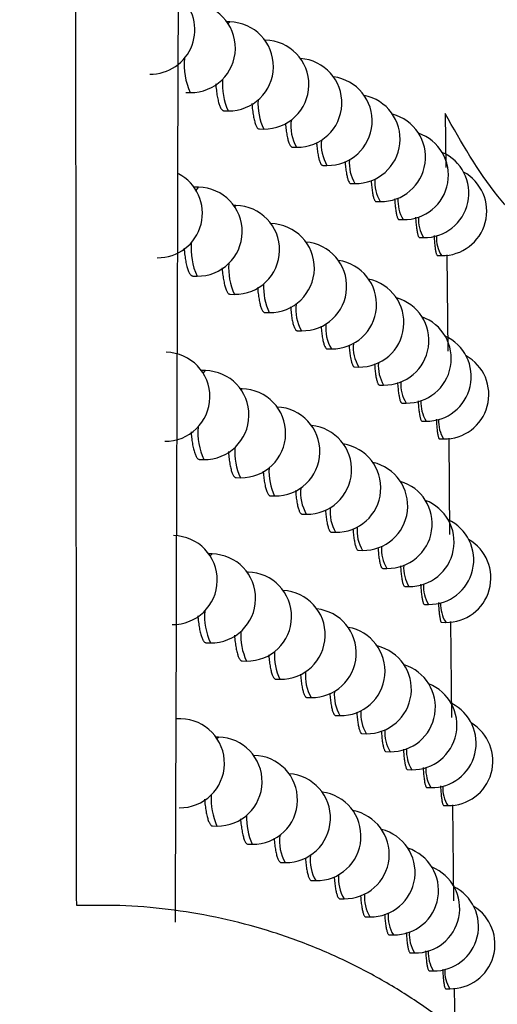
# Model space of a CAD drawing. Header units: millimetres. Extents: x -0.66 to 0.91, y -0.4 to 0.64.
# Tile 67 of 241: x 0.18712 to 0.1925, y -0.00182 to 0.00926. Entities that reach past the tile are written whole.
import ezdxf

# ---------------------------------------------------------------- set-up
doc = ezdxf.new("R2010")
doc.units = ezdxf.units.MM
doc.layers.add('FORMAT', color=7, linetype='Continuous')

msp = doc.modelspace()

# ---------------------------------------------------------------- linework, layer by layer
at = {"layer": 'FORMAT', "color": 7, "linetype": 'Continuous', "lineweight": 25}
for p, q in [((0.189488, 0.009233), (0.189455, 0.009234)), ((0.189887, 0.009028), (0.189883, 0.009028)), ((0.188994, 0.00844), (0.189042, 0.008439)), ((0.189422, 0.008234), (0.18947, 0.008233)), ((0.191914, 0.008202), (0.19192, 0.007594)), ((0.189821, 0.008029), (0.189869, 0.008028)), ((0.190191, 0.007824), (0.19024, 0.007823)), ((0.190534, 0.00762), (0.190582, 0.007619)), ((0.189137, 0.007374), (0.189087, 0.007375)), ((0.190848, 0.007416), (0.190896, 0.007415)), ((0.191134, 0.007213), (0.191182, 0.007212)), ((0.189557, 0.007169), (0.189532, 0.007169)), ((0.191393, 0.00701), (0.19144, 0.007009)), ((0.191623, 0.006808), (0.19167, 0.006807)), ((0.191825, 0.006606), (0.191872, 0.006605)), ((0.19193, 0.006615), (0.191941, 0.005531)), ((0.189071, 0.006375), (0.18912, 0.006375)), ((0.189491, 0.00617), (0.18954, 0.006169)), ((0.189883, 0.005965), (0.189931, 0.005964)), ((0.190247, 0.00576), (0.190295, 0.005759)), ((0.190583, 0.005556), (0.190631, 0.005555)), ((0.190891, 0.005352), (0.190939, 0.005351)), ((0.189213, 0.005311), (0.189168, 0.005312)), ((0.189626, 0.005106), (0.189608, 0.005106)), ((0.191172, 0.005149), (0.19122, 0.005148)), ((0.191425, 0.004946), (0.191472, 0.004946)), ((0.191651, 0.004744), (0.191698, 0.004743)), ((0.191849, 0.004543), (0.191895, 0.004542)), ((0.191952, 0.004551), (0.191963, 0.003469)), ((0.189147, 0.004312), (0.189195, 0.004311)), ((0.189559, 0.004107), (0.189608, 0.004106)), ((0.189944, 0.003902), (0.189993, 0.003901)), ((0.190301, 0.003697), (0.19035, 0.003696)), ((0.190631, 0.003493), (0.190679, 0.003492)), ((0.189288, 0.003249), (0.18925, 0.00325)), ((0.190934, 0.00329), (0.190982, 0.003289)), ((0.189693, 0.003044), (0.189683, 0.003044)), ((0.191209, 0.003087), (0.191257, 0.003086)), ((0.191457, 0.002884), (0.191504, 0.002883)), ((0.191678, 0.002682), (0.191725, 0.002681)), ((0.191872, 0.00248), (0.191918, 0.002479)), ((0.191973, 0.002489), (0.191984, 0.001408)), ((0.189222, 0.00225), (0.18927, 0.002249)), ((0.189627, 0.002045), (0.189675, 0.002044)), ((0.190004, 0.00184), (0.190053, 0.001839)), ((0.190355, 0.001635), (0.190403, 0.001634)), ((0.188937, 0.001393), (0.188886, 0.001394)), ((0.190679, 0.001431), (0.190727, 0.001431)), ((0.190976, 0.001228), (0.191024, 0.001227)), ((0.189361, 0.001188), (0.189332, 0.001188)), ((0.191246, 0.001025), (0.191293, 0.001024)), ((0.189759, 0.000983), (0.189756, 0.000983)), ((0.191489, 0.000823), (0.191536, 0.000822)), ((0.191706, 0.000621), (0.191752, 0.00062)), ((0.191896, 0.000419), (0.191942, 0.000418)), ((0.191994, 0.000427), (0.192005, -0.000652)), ((0.189295, 0.000189), (0.189344, 0.000188)), ((0.189693, -1.6e-05), (0.189741, -1.7e-05)), ((0.190064, -0.000221), (0.190112, -0.000222)), ((0.190408, -0.000425), (0.190456, -0.000426)), ((0.190726, -0.000629), (0.190774, -0.00063)), ((0.191017, -0.000833), (0.191065, -0.000833)), ((0.191282, -0.001035), (0.191329, -0.001036)), ((0.19152, -0.001238), (0.191567, -0.001239)), ((0.191732, -0.00144), (0.191779, -0.001441)), ((0.191918, -0.001641), (0.191964, -0.001642)), ((0.192015, -0.001634), (0.19202, -0.002114))]:
    msp.add_line(p, q, dxfattribs=at)
at = {"layer": 'FORMAT', "color": 7, "linetype": 'Continuous', "lineweight": 25, "flags": 128}
for points in [[(0.189468, 0.009215), (0.189488, 0.009233), (0.189488, 0.009233)], [(0.189883, 0.009027), (0.189887, 0.009028), (0.189887, 0.009028)], [(0.189109, 0.007338), (0.189137, 0.007374), (0.189137, 0.007374)], [(0.189541, 0.007157), (0.189557, 0.007169), (0.189557, 0.007169)], [(0.189188, 0.005282), (0.189213, 0.005311), (0.189213, 0.005311)], [(0.189613, 0.005099), (0.189626, 0.005106), (0.189626, 0.005106)], [(0.189266, 0.003227), (0.189288, 0.003249), (0.189288, 0.003249)], [(0.189685, 0.003041), (0.189693, 0.003044), (0.189693, 0.003044)], [(0.189343, 0.001172), (0.189361, 0.001188), (0.189361, 0.001188)], [(0.189757, 0.000982), (0.189759, 0.000983), (0.189759, 0.000983)]]:
    msp.add_lwpolyline(points, dxfattribs=at)
at = {"layer": 'FORMAT', "color": 7, "linetype": 'Continuous', "lineweight": 25}
for centre, radius, start, end in [((0.188595, 0.009145), 0.0005, 268.978431, 50.093789), ((0.189051, 0.008939), 0.0005, 268.978431, 88.978431), ((0.189479, 0.008733), 0.0005, 268.978431, 88.978431), ((0.189878, 0.008528), 0.0005, 268.978431, 88.978431), ((0.189739, 0.008754), 0.0007646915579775, 174.768005, 204.324039), ((0.190249, 0.008323), 0.0005, 268.978431, 86.133539), ((0.190127, 0.008535), 0.0007229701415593, 175.880178, 204.64568), ((0.190591, 0.008119), 0.0005, 268.978431, 82.664815), ((0.190492, 0.008318), 0.0006867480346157, 176.897638, 204.961189), ((0.190905, 0.007915), 0.0005, 268.978431, 79.009542), ((0.190658, 0.008067), 0.0004837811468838, 172.831063, 210.278086), ((0.191191, 0.007712), 0.0005, 268.978431, 75.126603), ((0.191449, 0.007509), 0.0005, 268.978431, 70.968208), ((0.190979, 0.007853), 0.0004612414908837, 173.740762, 210.543939), ((0.191679, 0.007307), 0.0005, 268.978431, 66.478431), ((0.191275, 0.007641), 0.0004414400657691, 174.585672, 210.80149), ((0.19188, 0.007105), 0.0005, 268.978431, 61.598246), ((0.18868, 0.007081), 0.0005, 268.978431, 62.603486), ((0.191545, 0.007431), 0.0004240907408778, 175.365801, 211.048231), ((0.189128, 0.006874), 0.0005, 268.978431, 88.978431), ((0.191789, 0.007222), 0.0004089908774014, 176.078705, 211.281091), ((0.189548, 0.006669), 0.0005, 268.978431, 88.978431), ((0.192007, 0.007014), 0.0003959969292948, 176.72016, 211.496548), ((0.18994, 0.006464), 0.0005, 268.978431, 88.978431), ((0.190304, 0.006259), 0.0005, 268.978431, 85.316322), ((0.192199, 0.006807), 0.0003850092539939, 177.284668, 211.690744), ((0.189804, 0.006685), 0.0007522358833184, 175.094058, 204.415783), ((0.19064, 0.006055), 0.0005, 268.978431, 81.8586), ((0.190187, 0.006467), 0.0007127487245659, 176.161976, 204.731053), ((0.190948, 0.005851), 0.0005, 268.978431, 78.211546), ((0.190546, 0.006251), 0.0006782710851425, 177.143778, 205.040509), ((0.191229, 0.005648), 0.0005, 268.978431, 74.334548), ((0.190708, 0.006001), 0.0004781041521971, 173.05535, 210.342519), ((0.191481, 0.005446), 0.0005, 268.978431, 70.180567), ((0.191024, 0.005787), 0.0004565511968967, 173.936807, 210.602793), ((0.191706, 0.005243), 0.0005, 268.978431, 65.695778), ((0.191315, 0.005576), 0.0004375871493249, 174.755543, 210.854491), ((0.188764, 0.005017), 0.0005, 268.978431, 88.978431), ((0.191904, 0.005042), 0.0005, 268.978431, 60.820188), ((0.19158, 0.005366), 0.0004209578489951, 175.510999, 211.09509), ((0.189204, 0.004811), 0.0005, 268.978431, 88.978431), ((0.189617, 0.004606), 0.0005, 268.978431, 88.978431), ((0.19182, 0.005157), 0.0004064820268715, 176.200459, 211.321557), ((0.190002, 0.004401), 0.0005, 268.978431, 87.794916), ((0.192033, 0.00495), 0.0003940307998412, 176.819633, 211.530458), ((0.189869, 0.004618), 0.0007405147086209, 175.40539, 204.505367), ((0.190359, 0.004196), 0.0005, 268.978431, 84.504643), ((0.192221, 0.004743), 0.0003835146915, 177.363113, 211.718066), ((0.190246, 0.004401), 0.0007030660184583, 176.432673, 204.814518), ((0.190688, 0.003992), 0.0005, 268.978431, 81.057049), ((0.190599, 0.004185), 0.0006702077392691, 177.380985, 205.11804), ((0.190991, 0.003789), 0.0005, 268.978431, 77.417523), ((0.190757, 0.003936), 0.0004726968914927, 173.271938, 210.405434), ((0.191266, 0.003586), 0.0005, 268.978431, 73.545973), ((0.191068, 0.003723), 0.000452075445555, 174.126197, 210.660171), ((0.191513, 0.003383), 0.0005, 268.978431, 69.396151), ((0.191354, 0.003512), 0.0004339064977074, 174.919583, 210.906058), ((0.191734, 0.003181), 0.0005, 268.978431, 64.91544), ((0.188847, 0.002955), 0.0005, 268.978431, 88.978431), ((0.191614, 0.003302), 0.0004179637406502, 175.651066, 211.140569), ((0.191927, 0.002979), 0.0005, 268.978431, 60.045706), ((0.189279, 0.002749), 0.0005, 268.978431, 88.978431), ((0.191849, 0.003093), 0.0004040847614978, 176.317718, 211.36072), ((0.189684, 0.002544), 0.0005, 268.978431, 88.978431), ((0.192059, 0.002886), 0.0003921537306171, 176.915216, 211.563167), ((0.190062, 0.002339), 0.0005, 268.978431, 86.976419), ((0.192243, 0.002681), 0.0003820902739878, 177.43826, 211.744316), ((0.189933, 0.002553), 0.0007294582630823, 175.703323, 204.592895), ((0.190412, 0.002134), 0.0005, 268.978431, 83.698259), ((0.190305, 0.002336), 0.0006938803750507, 176.693013, 204.896128), ((0.190736, 0.00193), 0.0005, 268.978431, 80.259979), ((0.190652, 0.002121), 0.0006625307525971, 177.609728, 205.193812), ((0.191032, 0.001727), 0.0005, 268.978431, 76.627346), ((0.191302, 0.001524), 0.0005, 268.978431, 72.760811), ((0.190806, 0.001872), 0.0004675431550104, 173.481146, 210.466849), ((0.191545, 0.001322), 0.0005, 268.978431, 68.614941), ((0.191112, 0.001659), 0.0004478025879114, 174.309168, 210.716088), ((0.191761, 0.00112), 0.0005, 268.978431, 63.13624), ((0.191393, 0.001449), 0.0004303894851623, 175.077978, 210.956208), ((0.188928, 0.000894), 0.0005, 268.978431, 88.978431), ((0.19195, 0.000918), 0.0005, 268.978431, 59.274883), ((0.191648, 0.001239), 0.0004151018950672, 175.786159, 211.184689), ((0.189352, 0.000688), 0.0005, 268.978431, 88.978431), ((0.191879, 0.001031), 0.0004017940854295, 176.430617, 211.398604), ((0.18975, 0.000483), 0.0005, 268.978431, 88.978431), ((0.190121, 0.000278), 0.0005, 268.978431, 86.163917), ((0.192085, 0.000824), 0.0003903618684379, 177.007028, 211.594701), ((0.190465, 7.4e-05), 0.0005, 268.978431, 82.896947), ((0.192265, 0.000619), 0.0003807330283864, 177.510214, 211.769521), ((0.189997, 0.000488), 0.0007190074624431, 175.988957, 204.678451), ((0.190783, -0.00013), 0.0005, 268.978431, 79.467224), ((0.190362, 0.000272), 0.0006851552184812, 176.943641, 204.975925), ((0.191074, -0.000334), 0.0005, 268.978431, 75.840903), ((0.19053, 2.2e-05), 0.0004839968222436, 172.822603, 210.27567), ((0.191338, -0.000536), 0.0005, 268.978431, 71.979), ((0.190855, -0.000191), 0.00046262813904, 173.683268, 210.526784), ((0.191576, -0.000739), 0.0005, 268.978431, 67.836932), ((0.191155, -0.000403), 0.0004437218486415, 174.485943, 210.770563), ((0.191788, -0.000941), 0.0005, 268.978431, 63.937634), ((0.191431, -0.000613), 0.000427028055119, 175.230907, 211.004959), ((0.191973, -0.001142), 0.0005, 268.978431, 58.507808), ((0.191682, -0.000823), 0.0004123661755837, 175.916428, 211.227472), ((0.191908, -0.00103), 0.0003996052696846, 176.539288, 211.435231), ((0.19211, -0.001237), 0.0003886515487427, 177.095187, 211.625086), ((0.192287, -0.001442), 0.0003794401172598, 177.579078, 211.793708)]:
    msp.add_arc(centre, radius, start, end, dxfattribs=at)
for points, knots in [([(0.1877643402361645, -0.0007072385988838), (0.1877633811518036, 0.0003401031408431), (0.18775543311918, 0.0090195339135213), (0.1877418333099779, 0.0253356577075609), (0.1877256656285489, 0.0482474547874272), (0.1877123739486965, 0.071167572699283), (0.1877042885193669, 0.0884573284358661), (0.1877004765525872, 0.0981058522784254), (0.1876996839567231, 0.1001120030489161)], [0, 0, 0, 0, 0.0311834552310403, 0.2584205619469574, 0.4856768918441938, 0.7129909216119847, 0.9403241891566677, 1, 1, 1, 1]), ([(0.1896683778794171, 0.0974178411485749), (0.1895188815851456, 0.0864929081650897), (0.189219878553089, 0.0646422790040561), (0.1889767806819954, 0.0318604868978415), (0.1889076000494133, 0.0100233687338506), (0.1888730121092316, -0.0008944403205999)], [0, 0, 0, 0, 0.3333330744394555, 0.666689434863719, 1, 1, 1, 1]), ([(0.1893300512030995, 0.0085358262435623), (0.1893308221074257, 0.0085244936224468), (0.1893324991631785, 0.008499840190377), (0.1893364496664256, 0.0084653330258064), (0.1893425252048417, 0.0084191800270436), (0.1893499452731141, 0.0083773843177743), (0.1893584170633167, 0.008340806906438), (0.1893675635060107, 0.0083079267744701), (0.1893776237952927, 0.0082808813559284), (0.1893883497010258, 0.0082604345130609), (0.1893966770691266, 0.0082484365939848), (0.1894051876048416, 0.0082399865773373), (0.1894135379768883, 0.0082348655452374), (0.1894190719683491, 0.0082343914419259), (0.1894216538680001, 0.0082341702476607)], [0, 0, 0, 0, 0.0628642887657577, 0.1367574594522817, 0.2083992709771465, 0.3533272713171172, 0.427299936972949, 0.4990858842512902, 0.6443054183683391, 0.7184272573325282, 0.790349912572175, 0.8627747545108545, 0.9359771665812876, 1, 1, 1, 1]), ([(0.1897367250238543, 0.0083156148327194), (0.1897371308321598, 0.0083092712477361), (0.1897383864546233, 0.0082896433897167), (0.1897416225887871, 0.0082598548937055), (0.1897472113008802, 0.0082136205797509), (0.1897541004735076, 0.0081718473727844), (0.1897619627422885, 0.0081352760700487), (0.189770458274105, 0.0081024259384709), (0.1897798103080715, 0.0080754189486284), (0.1897897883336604, 0.0080550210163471), (0.1897975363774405, 0.0080430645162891), (0.1898054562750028, 0.0080346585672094), (0.189813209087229, 0.0080295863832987), (0.1898183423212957, 0.0080291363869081), (0.1898207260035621, 0.0080289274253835)], [0, 0, 0, 0, 0.0363460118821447, 0.1124591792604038, 0.1862204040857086, 0.335437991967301, 0.4116027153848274, 0.4854552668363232, 0.6348576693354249, 0.7111170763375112, 0.7850537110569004, 0.8595069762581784, 0.9347602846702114, 1, 1, 1, 1]), ([(0.1928092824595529, 0.0069269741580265), (0.1927051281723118, 0.0070400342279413), (0.1923505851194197, 0.0074248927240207), (0.1920944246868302, 0.0078800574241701), (0.1919135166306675, 0.0082015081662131)], [0, 0, 0, 0, 0.2937704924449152, 1, 1, 1, 1]), ([(0.1901147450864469, 0.0080958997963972), (0.1901148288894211, 0.0080945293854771), (0.1901157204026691, 0.0080799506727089), (0.1901183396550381, 0.0080549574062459), (0.1901234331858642, 0.0080085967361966), (0.1901298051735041, 0.0079668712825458), (0.1901370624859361, 0.0079303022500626), (0.1901449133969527, 0.0078974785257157), (0.1901535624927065, 0.0078705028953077), (0.1901627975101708, 0.0078501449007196), (0.1901699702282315, 0.0078382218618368), (0.1901773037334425, 0.0078298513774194), (0.1901844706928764, 0.0078248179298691), (0.1901892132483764, 0.0078243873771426), (0.1901914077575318, 0.0078241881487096)], [0, 0, 0, 0, 0.0081385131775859, 0.0865791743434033, 0.1625704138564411, 0.3163009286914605, 0.394771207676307, 0.4708121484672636, 0.624643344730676, 0.7031653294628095, 0.7792493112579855, 0.8558652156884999, 0.9333049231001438, 1, 1, 1, 1]), ([(0.190464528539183, 0.0078768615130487), (0.1904652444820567, 0.0078679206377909), (0.1904669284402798, 0.0078468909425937), (0.1904714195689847, 0.0078043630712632), (0.1904771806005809, 0.0077624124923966), (0.1904838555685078, 0.0077258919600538), (0.1904910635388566, 0.0076930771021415), (0.1904990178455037, 0.0076661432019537), (0.1905096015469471, 0.0076407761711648), (0.1905185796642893, 0.0076272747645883), (0.1905274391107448, 0.0076205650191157), (0.1905318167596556, 0.0076201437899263), (0.1905338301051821, 0.0076199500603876)], [0, 0, 0, 0, 0.0580089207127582, 0.1364418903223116, 0.2951132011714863, 0.3761068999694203, 0.4545598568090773, 0.6132717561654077, 0.6942864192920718, 0.8510622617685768, 0.9315013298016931, 1, 1, 1, 1]), ([(0.1907859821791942, 0.0076583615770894), (0.1907862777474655, 0.0076543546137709), (0.1907874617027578, 0.0076383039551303), (0.1907911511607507, 0.0076005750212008), (0.1907963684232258, 0.007558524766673), (0.190803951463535, 0.0075130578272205), (0.1908107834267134, 0.0074820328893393), (0.1908181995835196, 0.0074573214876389), (0.1908259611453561, 0.0074369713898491), (0.1908341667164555, 0.0074234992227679), (0.1908422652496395, 0.0074168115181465), (0.1908462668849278, 0.0074164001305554), (0.1908481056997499, 0.0074162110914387)], [0, 0, 0, 0, 0.0269632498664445, 0.1080064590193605, 0.2719590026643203, 0.3556493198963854, 0.5175768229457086, 0.6006592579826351, 0.6843527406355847, 0.8462807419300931, 0.9293635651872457, 1, 1, 1, 1]), ([(0.1910784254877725, 0.0074502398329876), (0.1910785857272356, 0.0074478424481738), (0.191079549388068, 0.0074334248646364), (0.1910827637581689, 0.0073972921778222), (0.1910874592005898, 0.0073552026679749), (0.191092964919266, 0.007318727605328), (0.1910989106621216, 0.0072859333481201), (0.1911054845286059, 0.0072590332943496), (0.1911125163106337, 0.0072387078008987), (0.1911198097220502, 0.0072229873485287), (0.1911271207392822, 0.0072138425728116), (0.1911326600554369, 0.0072131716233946), (0.1911343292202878, 0.0072129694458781)], [0, 0, 0, 0, 0.016339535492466, 0.0982639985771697, 0.2639994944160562, 0.3486000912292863, 0.4305239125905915, 0.5962580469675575, 0.6808578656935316, 0.762782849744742, 0.9285192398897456, 1, 1, 1, 1]), ([(0.1913427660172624, 0.0072426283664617), (0.1913428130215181, 0.0072418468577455), (0.1913435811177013, 0.0072290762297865), (0.1913463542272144, 0.007194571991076), (0.1913505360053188, 0.0071524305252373), (0.1913554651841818, 0.0071159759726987), (0.1913607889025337, 0.007083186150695), (0.1913666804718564, 0.0070562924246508), (0.1913729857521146, 0.0070359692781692), (0.1913795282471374, 0.0070202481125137), (0.1913860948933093, 0.0070110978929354), (0.1913910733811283, 0.0070104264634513), (0.1913925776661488, 0.0070102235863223)], [0, 0, 0, 0, 0.0053972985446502, 0.0881972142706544, 0.2557034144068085, 0.3412073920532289, 0.4240171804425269, 0.59154301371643, 0.6770566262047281, 0.7598847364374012, 0.9274474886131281, 1, 1, 1, 1]), ([(0.191579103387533, 0.0070355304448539), (0.1915797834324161, 0.0070249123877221), (0.1915819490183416, 0.0069910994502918), (0.1915856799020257, 0.0069503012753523), (0.1915900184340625, 0.0069137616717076), (0.1915947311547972, 0.006880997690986), (0.1915999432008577, 0.006854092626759), (0.1916055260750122, 0.0068337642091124), (0.1916113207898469, 0.0068180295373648), (0.1916171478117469, 0.0068088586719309), (0.1916215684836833, 0.0068081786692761), (0.1916229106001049, 0.0068079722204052)], [0, 0, 0, 0, 0.0775095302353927, 0.2468271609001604, 0.333254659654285, 0.416984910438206, 0.5863715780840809, 0.6728335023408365, 0.7566161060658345, 0.9261086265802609, 1, 1, 1, 1]), ([(0.1917874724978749, 0.0068289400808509), (0.1917879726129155, 0.0068199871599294), (0.1917897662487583, 0.0067878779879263), (0.1917929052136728, 0.0067486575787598), (0.191796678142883, 0.0067121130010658), (0.191800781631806, 0.0066793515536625), (0.1918053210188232, 0.0066524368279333), (0.1918101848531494, 0.0066320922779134), (0.1918152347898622, 0.0066163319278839), (0.1918203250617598, 0.0066071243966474), (0.1918241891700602, 0.0066064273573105), (0.1918253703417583, 0.0066062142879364)], [0, 0, 0, 0, 0.0661795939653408, 0.2373495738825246, 0.3247208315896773, 0.4094061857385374, 0.5807230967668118, 0.6681679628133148, 0.7529572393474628, 0.9244845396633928, 1, 1, 1, 1]), ([(0.188973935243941, 0.006687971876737), (0.1889749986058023, 0.0066730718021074), (0.18897701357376, 0.0066448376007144), (0.1889815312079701, 0.0066069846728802), (0.1889879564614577, 0.0065608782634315), (0.188995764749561, 0.0065190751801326), (0.189004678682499, 0.0064824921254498), (0.1890142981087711, 0.0064495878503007), (0.1890248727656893, 0.0064225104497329), (0.1890361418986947, 0.0064020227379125), (0.1890448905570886, 0.0063899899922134), (0.1890538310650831, 0.0063815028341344), (0.1890626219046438, 0.0063763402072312), (0.1890684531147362, 0.0063758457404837), (0.1890711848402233, 0.0063756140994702)], [0, 0, 0, 0, 0.080864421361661, 0.1532302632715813, 0.2234188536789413, 0.3654052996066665, 0.4378743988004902, 0.5082517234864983, 0.6506198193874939, 0.723284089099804, 0.7938428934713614, 0.8648940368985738, 0.9367074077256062, 1, 1, 1, 1]), ([(0.1894015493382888, 0.0064676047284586), (0.1894022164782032, 0.0064576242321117), (0.1894037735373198, 0.0064343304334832), (0.1894075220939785, 0.006401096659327), (0.189413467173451, 0.0063549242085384), (0.1894207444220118, 0.0063131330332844), (0.1894290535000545, 0.0062765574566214), (0.1894380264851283, 0.0062436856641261), (0.1894478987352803, 0.0062166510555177), (0.189458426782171, 0.0061962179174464), (0.1894666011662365, 0.0061842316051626), (0.1894749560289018, 0.0061757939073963), (0.1894831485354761, 0.0061706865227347), (0.1894885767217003, 0.0061702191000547), (0.1894911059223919, 0.0061700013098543)], [0, 0, 0, 0, 0.0558376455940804, 0.1303212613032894, 0.2025259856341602, 0.348593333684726, 0.4231482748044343, 0.4954820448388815, 0.6418104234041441, 0.7164989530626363, 0.7889546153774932, 0.8619162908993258, 0.9356614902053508, 0.9999999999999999, 0.9999999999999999, 0.9999999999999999, 0.9999999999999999]), ([(0.1898008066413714, 0.0062477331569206), (0.1898011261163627, 0.0062426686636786), (0.1898022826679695, 0.0062243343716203), (0.1898053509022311, 0.0061957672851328), (0.1898108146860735, 0.0061495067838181), (0.1898175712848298, 0.0061077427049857), (0.1898252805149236, 0.006071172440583), (0.1898336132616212, 0.0060383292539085), (0.1898427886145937, 0.0060113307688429), (0.1898525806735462, 0.0059909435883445), (0.1898601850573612, 0.0059789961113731), (0.1898679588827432, 0.0059705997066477), (0.1898755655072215, 0.0059655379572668), (0.1898806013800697, 0.0059650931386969), (0.1898829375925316, 0.0059648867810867)], [0, 0, 0, 0, 0.0292726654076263, 0.1059718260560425, 0.1802937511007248, 0.3306460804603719, 0.4073905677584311, 0.4817922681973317, 0.6323060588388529, 0.7091332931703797, 0.7836078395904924, 0.8586028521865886, 0.9344038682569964, 1, 1, 1, 1]), ([(0.1901718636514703, 0.006028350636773), (0.1901718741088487, 0.0060281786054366), (0.1901726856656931, 0.0060148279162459), (0.1901751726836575, 0.0059910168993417), (0.1901801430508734, 0.0059446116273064), (0.1901863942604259, 0.0059029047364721), (0.1901935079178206, 0.0058663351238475), (0.1902012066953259, 0.0058335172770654), (0.190209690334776, 0.0058065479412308), (0.1902187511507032, 0.0057861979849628), (0.1902257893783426, 0.0057742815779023), (0.1902329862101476, 0.005765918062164), (0.1902400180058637, 0.0057608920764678), (0.1902446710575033, 0.0057604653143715), (0.1902468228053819, 0.0057602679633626)], [0, 0, 0, 0, 0.001031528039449, 0.0800529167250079, 0.1566016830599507, 0.3114603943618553, 0.3905069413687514, 0.4670972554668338, 0.6220401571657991, 0.7011299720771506, 0.7777555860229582, 0.8549169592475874, 0.9329080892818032, 1, 1, 1, 1]), ([(0.1905152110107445, 0.0058096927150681), (0.1905158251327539, 0.0058018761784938), (0.1905173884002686, 0.0057819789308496), (0.1905216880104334, 0.0057405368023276), (0.190527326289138, 0.0056985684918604), (0.1905338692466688, 0.0056620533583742), (0.1905409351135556, 0.0056292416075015), (0.19054873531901, 0.0056023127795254), (0.1905591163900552, 0.0055769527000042), (0.1905679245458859, 0.0055634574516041), (0.1905766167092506, 0.0055567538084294), (0.190580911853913, 0.005556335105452), (0.1905828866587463, 0.0055561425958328)], [0, 0, 0, 0, 0.0511242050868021, 0.1301383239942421, 0.2899855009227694, 0.3715796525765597, 0.4506088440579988, 0.6104866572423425, 0.6920966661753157, 0.8500151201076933, 0.9310405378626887, 1, 1, 1, 1]), ([(0.1908304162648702, 0.0055936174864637), (0.1908306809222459, 0.0055899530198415), (0.1908318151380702, 0.0055742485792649), (0.1908343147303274, 0.0055482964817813), (0.1908378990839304, 0.0055159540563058), (0.1908419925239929, 0.0054857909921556), (0.1908494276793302, 0.0054401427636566), (0.1908581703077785, 0.0054035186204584), (0.1908714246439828, 0.0053682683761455), (0.1908813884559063, 0.0053536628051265), (0.1908894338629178, 0.0053527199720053), (0.1908912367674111, 0.0053525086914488)], [0, 0, 0, 0, 0.0247413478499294, 0.1060315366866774, 0.1878902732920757, 0.2706295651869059, 0.3545750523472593, 0.5998907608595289, 0.6838374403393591, 0.9291507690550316, 1, 1, 1, 1]), ([(0.191117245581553, 0.0053856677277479), (0.1911173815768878, 0.005383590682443), (0.1911183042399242, 0.0053694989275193), (0.1911214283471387, 0.0053336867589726), (0.1911260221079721, 0.0052915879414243), (0.1911314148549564, 0.0052551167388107), (0.1911372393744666, 0.0052223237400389), (0.1911436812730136, 0.0051954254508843), (0.1911505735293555, 0.0051751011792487), (0.1911577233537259, 0.0051593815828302), (0.1911648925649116, 0.0051502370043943), (0.1911703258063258, 0.0051495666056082), (0.1911719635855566, 0.0051493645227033)], [0, 0, 0, 0, 0.0141928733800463, 0.0962918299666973, 0.262380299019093, 0.3471610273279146, 0.4292603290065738, 0.5953493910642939, 0.6801302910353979, 0.7622327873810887, 0.9283281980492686, 1, 1, 1, 1]), ([(0.1913764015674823, 0.0051782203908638), (0.1913764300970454, 0.0051777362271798), (0.1913771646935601, 0.0051652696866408), (0.1913798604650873, 0.0051310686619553), (0.1913839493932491, 0.005088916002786), (0.1913887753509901, 0.0050524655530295), (0.1913939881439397, 0.0050196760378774), (0.1913997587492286, 0.0049927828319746), (0.1914059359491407, 0.0049724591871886), (0.1914123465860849, 0.0049567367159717), (0.1914187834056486, 0.0049475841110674), (0.1914236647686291, 0.0049469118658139), (0.1914251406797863, 0.0049467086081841)], [0, 0, 0, 0, 0.0033521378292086, 0.0863128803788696, 0.254144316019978, 0.3398141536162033, 0.4227882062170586, 0.5906461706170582, 0.6763291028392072, 0.7593262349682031, 0.9272307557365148, 1, 1, 1, 1]), ([(0.1916079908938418, 0.0049712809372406), (0.1916086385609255, 0.0049609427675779), (0.191610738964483, 0.0049274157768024), (0.1916143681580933, 0.0048868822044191), (0.191618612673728, 0.0048503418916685), (0.1916232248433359, 0.0048175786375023), (0.1916283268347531, 0.004790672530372), (0.1916337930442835, 0.0047703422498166), (0.1916394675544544, 0.0047546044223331), (0.1916451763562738, 0.0047454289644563), (0.1916495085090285, 0.0047447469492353), (0.191650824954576, 0.0047445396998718)], [0, 0, 0, 0, 0.0756265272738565, 0.2452590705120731, 0.3318470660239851, 0.4157385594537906, 0.5854511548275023, 0.6720791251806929, 0.7560300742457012, 0.9258629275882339, 1, 1, 1, 1]), ([(0.1918120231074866, 0.0047648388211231), (0.1918124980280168, 0.004756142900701), (0.1918142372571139, 0.00472429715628), (0.1918172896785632, 0.0046853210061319), (0.1918209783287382, 0.0046487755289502), (0.1918249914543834, 0.0046160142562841), (0.1918294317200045, 0.0045890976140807), (0.191834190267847, 0.0045687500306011), (0.1918391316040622, 0.0045529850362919), (0.1918441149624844, 0.0045437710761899), (0.1918478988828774, 0.0045430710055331), (0.191849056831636, 0.0045428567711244)], [0, 0, 0, 0, 0.0644053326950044, 0.2358618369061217, 0.3233790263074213, 0.40821324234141, 0.5798309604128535, 0.6674289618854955, 0.7523761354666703, 0.9242225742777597, 1, 1, 1, 1]), ([(0.1890519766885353, 0.0046205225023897), (0.189052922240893, 0.0046070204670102), (0.1890548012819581, 0.0045801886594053), (0.1890590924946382, 0.0045436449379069), (0.1890653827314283, 0.0044975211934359), (0.1890730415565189, 0.0044557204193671), (0.1890817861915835, 0.0044191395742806), (0.1890912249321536, 0.0043862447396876), (0.189101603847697, 0.0043591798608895), (0.189112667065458, 0.0043387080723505), (0.1891212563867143, 0.0043266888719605), (0.1891300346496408, 0.0043182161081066), (0.189138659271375, 0.0043130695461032), (0.1891443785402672, 0.0043125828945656), (0.1891470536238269, 0.0043123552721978)], [0, 0, 0, 0, 0.0739000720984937, 0.1468573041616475, 0.2176081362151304, 0.360732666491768, 0.4337835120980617, 0.5047054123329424, 0.6481758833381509, 0.7214036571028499, 0.792489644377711, 0.8640717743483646, 0.9364220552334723, 1, 1, 1, 1]), ([(0.1894718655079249, 0.0044004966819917), (0.1894724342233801, 0.0043918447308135), (0.1894738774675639, 0.0043698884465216), (0.1894774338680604, 0.0043379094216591), (0.1894832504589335, 0.0042917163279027), (0.1894903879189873, 0.004249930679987), (0.1894985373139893, 0.004213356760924), (0.1895073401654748, 0.0041804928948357), (0.1895170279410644, 0.0041534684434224), (0.1895273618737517, 0.0041330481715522), (0.189535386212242, 0.0041210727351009), (0.1895435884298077, 0.0041126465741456), (0.1895516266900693, 0.0041075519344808), (0.1895569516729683, 0.0041070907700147), (0.1895594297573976, 0.004106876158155)], [0, 0, 0, 0, 0.0488195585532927, 0.1238906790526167, 0.1966560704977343, 0.343858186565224, 0.4189930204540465, 0.4918733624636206, 0.6393080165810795, 0.7145618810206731, 0.7875502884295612, 0.8610485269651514, 0.9353362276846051, 1, 1, 1, 1]), ([(0.1898638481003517, 0.0041809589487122), (0.1898640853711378, 0.0041771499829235), (0.1898651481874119, 0.0041600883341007), (0.1898680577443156, 0.0041327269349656), (0.1898733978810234, 0.0040864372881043), (0.1898800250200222, 0.0040446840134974), (0.1898875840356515, 0.00400811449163), (0.1898957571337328, 0.0039752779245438), (0.1899047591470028, 0.0039482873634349), (0.1899143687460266, 0.0039279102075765), (0.1899218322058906, 0.0039159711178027), (0.189929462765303, 0.0039075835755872), (0.1899369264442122, 0.0039025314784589), (0.189941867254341, 0.0039020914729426), (0.1899441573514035, 0.0039018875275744)], [0, 0, 0, 0, 0.0222117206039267, 0.0994938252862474, 0.1743740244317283, 0.3258561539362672, 0.4031778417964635, 0.4781271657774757, 0.6297492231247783, 0.7071426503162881, 0.7821544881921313, 0.8576906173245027, 0.9340386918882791, 1, 1, 1, 1]), ([(0.190228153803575, 0.0039619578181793), (0.1902291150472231, 0.0039504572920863), (0.190231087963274, 0.003926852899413), (0.1902360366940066, 0.0038818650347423), (0.1902420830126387, 0.003839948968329), (0.1902490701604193, 0.0038034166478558), (0.190256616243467, 0.0037705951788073), (0.1902649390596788, 0.0037436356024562), (0.1902738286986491, 0.0037232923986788), (0.1902807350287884, 0.003711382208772), (0.19028779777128, 0.0037030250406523), (0.1902946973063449, 0.0036980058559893), (0.1902992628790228, 0.0036975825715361), (0.1903013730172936, 0.003697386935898)], [0, 0, 0, 0, 0.0732807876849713, 0.1504060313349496, 0.3064312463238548, 0.3860735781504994, 0.4632330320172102, 0.6193275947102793, 0.6990055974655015, 0.7761934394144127, 0.8539210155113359, 0.9324845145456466, 1, 1, 1, 1]), ([(0.1905651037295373, 0.003743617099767), (0.1905656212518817, 0.0037369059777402), (0.190567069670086, 0.0037181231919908), (0.1905711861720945, 0.0036777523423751), (0.1905767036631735, 0.0036357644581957), (0.1905831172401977, 0.0035992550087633), (0.1905900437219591, 0.0035664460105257), (0.1905976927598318, 0.0035395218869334), (0.1906078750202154, 0.0035141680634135), (0.1906165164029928, 0.003500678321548), (0.1906250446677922, 0.0034939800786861), (0.1906292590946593, 0.0034935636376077), (0.1906311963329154, 0.0034933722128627)], [0, 0, 0, 0, 0.0442490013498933, 0.123842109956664, 0.2848607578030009, 0.3670530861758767, 0.4466570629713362, 0.6076978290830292, 0.6899016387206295, 0.8489612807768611, 0.9305722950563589, 1, 1, 1, 1]), ([(0.1908741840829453, 0.0035299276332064), (0.1908744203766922, 0.0035266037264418), (0.1908763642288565, 0.0034992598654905), (0.1908801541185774, 0.0034633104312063), (0.1908854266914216, 0.0034231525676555), (0.1908898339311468, 0.0033956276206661), (0.1908945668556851, 0.003371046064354), (0.190899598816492, 0.0033495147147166), (0.1909049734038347, 0.0033308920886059), (0.1909105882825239, 0.0033155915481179), (0.190918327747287, 0.0032998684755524), (0.1909260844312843, 0.0032907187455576), (0.190931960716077, 0.0032900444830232), (0.1909337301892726, 0.0032898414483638)], [0, 0, 0, 0, 0.0225067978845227, 0.1851504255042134, 0.2686003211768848, 0.3526639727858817, 0.4340683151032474, 0.5160420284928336, 0.5988975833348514, 0.6829611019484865, 0.7643642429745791, 0.9290451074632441, 1, 1, 1, 1]), ([(0.1911555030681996, 0.003322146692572), (0.1911556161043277, 0.0033203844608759), (0.1911564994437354, 0.0033066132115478), (0.1911595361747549, 0.0032711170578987), (0.1911640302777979, 0.0032290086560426), (0.1911693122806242, 0.0031925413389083), (0.1911750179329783, 0.0031597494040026), (0.1911813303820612, 0.0031328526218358), (0.1911880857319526, 0.0031125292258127), (0.1911950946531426, 0.0030968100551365), (0.1912021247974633, 0.0030876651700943), (0.1912074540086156, 0.0030869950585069), (0.19120906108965, 0.0030867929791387)], [0, 0, 0, 0, 0.0120725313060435, 0.094342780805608, 0.2607777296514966, 0.3457352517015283, 0.4280073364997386, 0.5944458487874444, 0.6794050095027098, 0.7616828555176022, 0.9281328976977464, 1, 1, 1, 1]), ([(0.1914095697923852, 0.0031148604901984), (0.1914095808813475, 0.0031146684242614), (0.1914102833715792, 0.0031025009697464), (0.1914129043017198, 0.00306859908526), (0.191416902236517, 0.0030264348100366), (0.1914216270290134, 0.0029899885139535), (0.1914267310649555, 0.0029571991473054), (0.1914323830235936, 0.0029303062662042), (0.1914384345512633, 0.0029099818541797), (0.1914447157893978, 0.0028942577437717), (0.1914510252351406, 0.0028851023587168), (0.1914558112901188, 0.0028844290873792), (0.1914572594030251, 0.002884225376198)], [0, 0, 0, 0, 0.0013330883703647, 0.0844516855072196, 0.2526023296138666, 0.3384349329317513, 0.4215706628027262, 0.5897555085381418, 0.6756050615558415, 0.7587690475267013, 0.9270109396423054, 1, 1, 1, 1]), ([(0.1916364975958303, 0.0029080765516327), (0.1916371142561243, 0.0028980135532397), (0.1916391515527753, 0.0028647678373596), (0.1916426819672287, 0.0028244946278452), (0.1916468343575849, 0.0027879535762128), (0.1916513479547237, 0.0027551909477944), (0.1916563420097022, 0.0027282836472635), (0.1916616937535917, 0.0027079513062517), (0.1916672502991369, 0.0026922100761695), (0.1916728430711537, 0.0026830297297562), (0.1916770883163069, 0.0026823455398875), (0.191678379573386, 0.0026821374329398)], [0, 0, 0, 0, 0.0737671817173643, 0.2437089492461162, 0.3304545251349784, 0.4145047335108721, 0.5845381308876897, 0.6713295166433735, 0.7554465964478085, 0.9256152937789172, 1, 1, 1, 1]), ([(0.1918362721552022, 0.0027017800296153), (0.1918367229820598, 0.0026933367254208), (0.1918384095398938, 0.0026617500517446), (0.1918413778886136, 0.0026230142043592), (0.1918449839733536, 0.0025864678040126), (0.1918489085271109, 0.0025537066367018), (0.1918532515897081, 0.0025267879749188), (0.191857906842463, 0.0025064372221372), (0.1918627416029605, 0.0024906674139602), (0.1918676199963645, 0.0024814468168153), (0.1918713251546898, 0.0024807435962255), (0.1918724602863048, 0.0024805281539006)], [0, 0, 0, 0, 0.0626544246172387, 0.2343922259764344, 0.3220526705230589, 0.4070333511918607, 0.5789470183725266, 0.6666956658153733, 0.7517985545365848, 0.9239597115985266, 1, 1, 1, 1]), ([(0.1891287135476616, 0.0025541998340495), (0.1891295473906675, 0.0025420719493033), (0.1891312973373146, 0.0025166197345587), (0.1891353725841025, 0.002481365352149), (0.1891415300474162, 0.0024352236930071), (0.1891490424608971, 0.0023934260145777), (0.1891576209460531, 0.0023568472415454), (0.1891668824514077, 0.0023239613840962), (0.1891770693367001, 0.0022969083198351), (0.1891879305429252, 0.0022764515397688), (0.1891963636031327, 0.0022644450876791), (0.1892049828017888, 0.0022559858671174), (0.1892134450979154, 0.0022508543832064), (0.1892190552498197, 0.0022503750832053), (0.1892216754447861, 0.0022501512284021)], [0, 0, 0, 0, 0.0669417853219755, 0.1404875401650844, 0.2117984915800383, 0.3560567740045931, 0.429687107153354, 0.5011525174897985, 0.6457231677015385, 0.719513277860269, 0.7911264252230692, 0.8632395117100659, 0.9361266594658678, 1, 1, 1, 1]), ([(0.1895410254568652, 0.0023345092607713), (0.1895415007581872, 0.0023271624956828), (0.189542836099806, 0.0023065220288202), (0.1895462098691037, 0.0022757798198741), (0.1895518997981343, 0.0022295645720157), (0.1895589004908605, 0.0021877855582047), (0.189566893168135, 0.0021512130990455), (0.1895755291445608, 0.0021183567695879), (0.1895850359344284, 0.0020913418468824), (0.189595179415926, 0.0020709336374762), (0.189603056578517, 0.0020589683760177), (0.1896111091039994, 0.0020505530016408), (0.189618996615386, 0.0020454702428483), (0.1896242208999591, 0.0020450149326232), (0.1896266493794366, 0.0020448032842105)], [0, 0, 0, 0, 0.0418111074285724, 0.1174667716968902, 0.1907905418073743, 0.3391227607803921, 0.4148350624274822, 0.4882606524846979, 0.6367988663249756, 0.7126166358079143, 0.7861374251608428, 0.8601718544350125, 0.9350016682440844, 1, 1, 1, 1]), ([(0.1899258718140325, 0.00211529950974), (0.1899260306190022, 0.0021127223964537), (0.1899270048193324, 0.0020969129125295), (0.1899297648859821, 0.0020707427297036), (0.1899349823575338, 0.0020244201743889), (0.1899414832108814, 0.0019826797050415), (0.1899488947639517, 0.0019461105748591), (0.1899569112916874, 0.0019132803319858), (0.1899657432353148, 0.0018862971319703), (0.1899751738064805, 0.0018659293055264), (0.1899824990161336, 0.0018539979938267), (0.1899899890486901, 0.001845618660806), (0.1899973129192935, 0.0018405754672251), (0.1900021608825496, 0.0018401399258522), (0.1900044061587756, 0.0018399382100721)], [0, 0, 0, 0, 0.0151642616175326, 0.0930262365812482, 0.1684622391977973, 0.3210691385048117, 0.3989654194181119, 0.4744607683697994, 0.6271878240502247, 0.7051457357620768, 0.7806941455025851, 0.8567706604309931, 0.9336650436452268, 0.9999999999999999, 0.9999999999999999, 0.9999999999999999, 0.9999999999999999]), ([(0.190283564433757, 0.0018966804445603), (0.1902844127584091, 0.0018863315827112), (0.190286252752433, 0.0018638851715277), (0.1902909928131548, 0.0018200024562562), (0.1902969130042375, 0.0017780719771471), (0.1903037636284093, 0.0017415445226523), (0.1903111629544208, 0.0017087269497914), (0.1903193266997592, 0.0016817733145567), (0.1903280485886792, 0.0016614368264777), (0.190334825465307, 0.00164953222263), (0.1903417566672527, 0.0016411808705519), (0.1903485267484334, 0.0016361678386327), (0.1903530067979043, 0.0016357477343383), (0.1903550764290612, 0.0016355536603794)], [0, 0, 0, 0, 0.0664714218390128, 0.144174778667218, 0.3013697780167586, 0.3816095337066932, 0.4593405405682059, 0.6165916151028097, 0.6968602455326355, 0.7746135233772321, 0.8529105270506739, 0.9320496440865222, 1, 1, 1, 1]), ([(0.1906142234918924, 0.0016786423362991), (0.1906146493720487, 0.0016730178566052), (0.190615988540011, 0.0016553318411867), (0.1906199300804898, 0.0016160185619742), (0.190625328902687, 0.0015740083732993), (0.1906316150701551, 0.0015375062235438), (0.1906367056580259, 0.0015129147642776), (0.1906421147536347, 0.0014913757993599), (0.1906478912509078, 0.0014727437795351), (0.1906558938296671, 0.0014524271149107), (0.1906643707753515, 0.0014389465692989), (0.1906727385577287, 0.0014322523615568), (0.1906768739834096, 0.0014318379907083), (0.1906787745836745, 0.0014316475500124)], [0, 0, 0, 0, 0.0373790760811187, 0.1175374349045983, 0.2796997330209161, 0.3624760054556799, 0.4426417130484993, 0.5233680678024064, 0.6049627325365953, 0.6877468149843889, 0.8479229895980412, 0.9301069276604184, 1, 1, 1, 1]), ([(0.1909172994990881, 0.0014673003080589), (0.1909175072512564, 0.0014643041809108), (0.1909185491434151, 0.001449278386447), (0.190921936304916, 0.0014125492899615), (0.1909268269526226, 0.0013704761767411), (0.1909325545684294, 0.0013339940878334), (0.1909387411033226, 0.0013011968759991), (0.1909455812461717, 0.0012742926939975), (0.1909528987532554, 0.001253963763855), (0.1909604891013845, 0.0012382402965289), (0.1909680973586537, 0.0012290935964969), (0.1909738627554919, 0.0012284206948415), (0.1909755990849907, 0.0012282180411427)], [0, 0, 0, 0, 0.0203229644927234, 0.1019211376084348, 0.2669965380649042, 0.3512601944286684, 0.432857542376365, 0.5979312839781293, 0.6821941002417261, 0.763790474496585, 0.9288622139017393, 1, 1, 1, 1]), ([(0.1911932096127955, 0.0012596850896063), (0.1911933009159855, 0.0012582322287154), (0.1911941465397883, 0.0012447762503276), (0.1911970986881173, 0.0012095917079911), (0.191201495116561, 0.0011674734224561), (0.1912066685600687, 0.001131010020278), (0.1912122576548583, 0.0010982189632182), (0.1912184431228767, 0.0010713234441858), (0.191225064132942, 0.001051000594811), (0.1912319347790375, 0.0010352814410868), (0.191238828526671, 0.0010261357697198), (0.1912440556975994, 0.0010254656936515), (0.191245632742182, 0.0010252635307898)], [0, 0, 0, 0, 0.0099783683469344, 0.0924167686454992, 0.2591918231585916, 0.3443228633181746, 0.4267650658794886, 0.5935476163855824, 0.6786822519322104, 0.7611332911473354, 0.9279335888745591, 1, 1, 1, 1]), ([(0.1914422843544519, 0.0010525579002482), (0.1914430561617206, 0.0010411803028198), (0.1914454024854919, 0.0010065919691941), (0.1914494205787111, 0.0009650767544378), (0.1914540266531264, 0.0009285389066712), (0.1914590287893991, 0.0008957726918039), (0.1914645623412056, 0.0008688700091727), (0.1914704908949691, 0.0008485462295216), (0.1914766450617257, 0.0008328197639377), (0.1914828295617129, 0.0008236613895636), (0.1914875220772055, 0.0008229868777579), (0.1914889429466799, 0.0008227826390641)], [0, 0, 0, 0, 0.0825816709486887, 0.2510514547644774, 0.33704677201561, 0.4203445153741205, 0.5888569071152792, 0.6748734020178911, 0.7582049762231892, 0.9267857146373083, 1, 1, 1, 1]), ([(0.1916646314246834, 0.0008459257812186), (0.1916652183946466, 0.0008361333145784), (0.191667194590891, 0.0008031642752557), (0.1916706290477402, 0.0007631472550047), (0.1916746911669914, 0.0007266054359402), (0.1916791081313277, 0.0006938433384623), (0.1916839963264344, 0.0006669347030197), (0.1916892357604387, 0.0006466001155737), (0.1916946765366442, 0.0006308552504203), (0.1917001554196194, 0.0006216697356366), (0.1917043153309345, 0.0006209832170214), (0.191705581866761, 0.000620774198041)], [0, 0, 0, 0, 0.0719313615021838, 0.242176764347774, 0.3290770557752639, 0.413283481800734, 0.5836326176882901, 0.6705848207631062, 0.754865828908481, 0.9253659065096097, 1, 1, 1, 1]), ([(0.191860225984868, 0.0006397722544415), (0.1918606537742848, 0.0006315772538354), (0.1918622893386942, 0.0006002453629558), (0.1918651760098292, 0.0005617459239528), (0.1918687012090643, 0.0005251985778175), (0.1918725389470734, 0.0004924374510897), (0.1918767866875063, 0.0004655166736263), (0.1918813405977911, 0.0004451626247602), (0.1918860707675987, 0.0004293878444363), (0.1918908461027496, 0.0004201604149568), (0.1918944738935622, 0.0004194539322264), (0.1918955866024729, 0.0004192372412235)], [0, 0, 0, 0, 0.0609267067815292, 0.2329406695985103, 0.3207417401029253, 0.4058665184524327, 0.5780713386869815, 0.6659681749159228, 0.7512246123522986, 0.9236960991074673, 1, 1, 1, 1]), ([(0.189204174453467, 0.0004890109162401), (0.1892049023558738, 0.000478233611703), (0.1892065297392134, 0.0004541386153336), (0.1892103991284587, 0.0004201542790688), (0.1892164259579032, 0.0003739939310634), (0.1892237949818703, 0.0003322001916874), (0.1892322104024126, 0.000295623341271), (0.1892412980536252, 0.0002627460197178), (0.1892512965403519, 0.0002357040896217), (0.189261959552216, 0.0002152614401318), (0.1892702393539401, 0.0002032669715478), (0.1892787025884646, 0.0001948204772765), (0.1892870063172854, 0.0001897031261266), (0.1892925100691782, 0.000189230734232), (0.1892950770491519, 0.0001890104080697)], [0, 0, 0, 0, 0.0599906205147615, 0.1341220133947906, 0.2059909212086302, 0.3513785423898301, 0.4255860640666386, 0.4975938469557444, 0.6432623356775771, 0.7176135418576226, 0.7897537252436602, 0.8623976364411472, 0.9358215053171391, 1, 1, 1, 1]), ([(0.1896090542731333, 0.0002696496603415), (0.1896094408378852, 0.0002635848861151), (0.189610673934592, 0.0002442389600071), (0.1896138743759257, 0.0002147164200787), (0.1896194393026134, 0.0001684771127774), (0.1896263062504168, 0.0001267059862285), (0.1896341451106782, 9.01347634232e-05), (0.1896426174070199, 5.72856048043e-05), (0.1896519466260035, 3.0279605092e-05), (0.189661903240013, 9.882688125e-06), (0.1896696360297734, -2.0730702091e-06), (0.189677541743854, -1.04783775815e-05), (0.1896852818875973, -1.5550082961e-05), (0.1896904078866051, -1.59999253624e-05), (0.1896927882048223, -1.62088149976e-05)], [0, 0, 0, 0, 0.0348133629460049, 0.1110505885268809, 0.1849304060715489, 0.3343879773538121, 0.4106752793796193, 0.484644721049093, 0.634283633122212, 0.7106638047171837, 0.7847165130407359, 0.8592866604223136, 0.934658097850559, 1, 1, 1, 1]), ([(0.1899868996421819, 5.07621751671e-05), (0.1899869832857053, 4.93929545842e-05), (0.189987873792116, 3.48156190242e-05), (0.1899904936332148, 9.8237327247e-06), (0.1899955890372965, -3.65365627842e-05), (0.1900019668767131, -7.82617865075e-05), (0.190009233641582, -0.000114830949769), (0.1900170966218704, -0.0001476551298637), (0.1900257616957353, -0.0001746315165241), (0.1900350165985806, -0.0001949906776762), (0.1900422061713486, -0.000206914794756), (0.1900495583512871, -0.0002152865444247), (0.1900567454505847, -0.0002203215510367), (0.1900615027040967, -0.0002207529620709), (0.1900637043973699, -0.0002209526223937)], [0, 0, 0, 0, 0.008131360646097, 0.0865701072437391, 0.1625593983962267, 0.3162859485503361, 0.3947541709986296, 0.4707938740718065, 0.6246225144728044, 0.7031431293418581, 0.7792272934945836, 0.85584336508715, 0.9332832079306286, 1, 1, 1, 1]), ([(0.1903381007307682, -0.0001674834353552), (0.1903388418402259, -0.0001766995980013), (0.1903405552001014, -0.0001980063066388), (0.1903450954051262, -0.0002407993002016), (0.1903508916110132, -0.0002827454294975), (0.1903576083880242, -0.0003192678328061), (0.1903648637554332, -0.0003520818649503), (0.190372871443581, -0.0003790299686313), (0.1903814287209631, -0.0003993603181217), (0.1903880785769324, -0.0004112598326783), (0.1903948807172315, -0.0004196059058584), (0.1904015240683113, -0.0004246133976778), (0.1904059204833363, -0.0004250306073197), (0.1904079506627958, -0.0004252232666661)], [0, 0, 0, 0, 0.0596694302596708, 0.1379488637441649, 0.2963094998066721, 0.3771445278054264, 0.455445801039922, 0.6138507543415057, 0.6947086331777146, 0.7730268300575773, 0.8518927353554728, 0.931606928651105, 1, 1, 1, 1]), ([(0.1906625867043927, -0.0003852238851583), (0.1906629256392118, -0.000389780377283), (0.1906641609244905, -0.0004063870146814), (0.1906679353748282, -0.0004446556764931), (0.1906732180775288, -0.0004866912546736), (0.1906808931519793, -0.0005321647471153), (0.1906878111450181, -0.0005631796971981), (0.1906953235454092, -0.0005879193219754), (0.1907051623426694, -0.0006132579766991), (0.1907154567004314, -0.0006278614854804), (0.1907237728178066, -0.0006288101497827), (0.1907256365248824, -0.0006290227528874)], [0, 0, 0, 0, 0.0305447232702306, 0.1113236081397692, 0.2747413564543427, 0.3581586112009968, 0.5195611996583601, 0.6023742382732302, 0.685796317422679, 0.9295844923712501, 1, 1, 1, 1]), ([(0.1909597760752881, -0.0005942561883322), (0.1909599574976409, -0.0005969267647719), (0.1909609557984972, -0.0006116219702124), (0.1909642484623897, -0.0006480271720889), (0.1909690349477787, -0.0006901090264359), (0.1909746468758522, -0.000726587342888), (0.1909807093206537, -0.0007593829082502), (0.1909874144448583, -0.0007862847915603), (0.1909945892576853, -0.0008066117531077), (0.1910020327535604, -0.0008223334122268), (0.191009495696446, -0.0008314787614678), (0.1910151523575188, -0.0008321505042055), (0.1910168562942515, -0.0008323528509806)], [0, 0, 0, 0, 0.0181618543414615, 0.0999380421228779, 0.2653735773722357, 0.3498210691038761, 0.4315963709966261, 0.5970300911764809, 0.6814766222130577, 0.763251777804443, 0.9286851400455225, 1, 1, 1, 1]), ([(0.1871227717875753, -0.0131357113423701), (0.1872969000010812, -0.0131557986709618), (0.187646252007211, -0.0131960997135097), (0.1881785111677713, -0.0132022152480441), (0.1887154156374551, -0.0131670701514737), (0.1892553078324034, -0.0130850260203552), (0.1897920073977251, -0.0129561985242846), (0.1903243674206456, -0.012778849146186), (0.1908468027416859, -0.012552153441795), (0.1913428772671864, -0.0122815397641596), (0.1918070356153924, -0.0119724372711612), (0.1922394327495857, -0.01162741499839), (0.1926464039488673, -0.0112396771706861), (0.1930113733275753, -0.0108221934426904), (0.1933323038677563, -0.0103832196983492), (0.1936094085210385, -0.0099281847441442), (0.1938497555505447, -0.0094444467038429), (0.1940887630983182, -0.0088324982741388), (0.1942867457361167, -0.0080767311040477), (0.1943912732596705, -0.0071485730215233), (0.1943475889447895, -0.0061688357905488), (0.1941376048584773, -0.0051796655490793), (0.1937690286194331, -0.0042374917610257), (0.1932107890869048, -0.0032943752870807), (0.1925382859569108, -0.0025229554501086), (0.1918782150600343, -0.0019768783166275), (0.1913714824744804, -0.0016377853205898), (0.1909083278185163, -0.0013801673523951), (0.1904211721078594, -0.0011600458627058), (0.1899154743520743, -0.0009810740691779), (0.1893939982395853, -0.0008438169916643), (0.1888610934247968, -0.0007510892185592), (0.1883157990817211, -0.0006996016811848), (0.1879489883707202, -0.0007046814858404), (0.1877643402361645, -0.0007072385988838)], [0, 0, 0, 0, 0.0254488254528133, 0.0510577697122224, 0.0771706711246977, 0.1034581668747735, 0.1301136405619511, 0.1569588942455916, 0.1844146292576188, 0.2120872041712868, 0.2380821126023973, 0.2642690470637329, 0.2910797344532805, 0.3181157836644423, 0.3429937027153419, 0.368106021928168, 0.3934139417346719, 0.4191839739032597, 0.4606422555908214, 0.5030425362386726, 0.5502388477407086, 0.5982961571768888, 0.6454620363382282, 0.6934267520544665, 0.7543025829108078, 0.7915554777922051, 0.8169726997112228, 0.8425545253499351, 0.8683896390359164, 0.8945701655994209, 0.9204899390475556, 0.9467559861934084, 0.9731975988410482, 0.9999999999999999, 0.9999999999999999, 0.9999999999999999, 0.9999999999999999]), ([(0.1912303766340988, -0.0008017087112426), (0.1912304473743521, -0.0008028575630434), (0.1912312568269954, -0.0008160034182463), (0.1912341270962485, -0.0008508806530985), (0.1912384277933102, -0.0008930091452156), (0.1912434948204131, -0.0009294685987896), (0.19124896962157, -0.0009622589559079), (0.1912550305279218, -0.00098915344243), (0.1912615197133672, -0.001009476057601), (0.1912682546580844, -0.0010251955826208), (0.191275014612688, -0.0010343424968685), (0.1912801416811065, -0.0010350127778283), (0.191281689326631, -0.0010352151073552)], [0, 0, 0, 0, 0.0079102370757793, 0.0905137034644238, 0.2576226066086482, 0.3429239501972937, 0.425533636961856, 0.5926548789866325, 0.677962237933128, 0.7605843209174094, 0.9277305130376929, 1, 1, 1, 1]), ([(0.1914745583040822, -0.0010086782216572), (0.1914752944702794, -0.0010197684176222), (0.1914775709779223, -0.0010540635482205), (0.191481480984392, -0.0010953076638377), (0.1914859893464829, -0.0011318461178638), (0.1914908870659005, -0.0011646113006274), (0.191496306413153, -0.0011915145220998), (0.1915021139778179, -0.0012118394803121), (0.1915081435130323, -0.0012275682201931), (0.1915142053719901, -0.0012367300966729), (0.1915188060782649, -0.0012374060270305), (0.1915202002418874, -0.0012376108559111)], [0, 0, 0, 0, 0.0806710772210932, 0.249465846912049, 0.3356268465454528, 0.4190898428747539, 0.5879363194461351, 0.674123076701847, 0.7576258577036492, 0.9265527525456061, 1, 1, 1, 1]), ([(0.1916924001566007, -0.0012151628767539), (0.1916929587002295, -0.0012246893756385), (0.191694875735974, -0.0012573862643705), (0.1916982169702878, -0.0012971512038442), (0.1917021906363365, -0.001333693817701), (0.1917065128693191, -0.0013664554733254), (0.1917112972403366, -0.0013933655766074), (0.1917164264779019, -0.0014137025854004), (0.1917217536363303, -0.0014294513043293), (0.1917271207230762, -0.0014386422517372), (0.1917311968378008, -0.0014393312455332), (0.1917324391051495, -0.0014395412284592)], [0, 0, 0, 0, 0.0701189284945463, 0.2406624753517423, 0.3277146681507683, 0.4120748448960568, 0.5827347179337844, 0.6698451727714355, 0.7542879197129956, 0.9251149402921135, 1, 1, 1, 1]), ([(0.1918838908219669, -0.0014211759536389), (0.1918842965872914, -0.0014291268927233), (0.1918858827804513, -0.0014602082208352), (0.191888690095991, -0.0014984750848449), (0.1918921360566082, -0.0015350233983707), (0.191895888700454, -0.0015677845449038), (0.1919000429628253, -0.0015947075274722), (0.1919044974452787, -0.0016150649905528), (0.1919091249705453, -0.0016308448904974), (0.1919137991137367, -0.0016400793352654), (0.1919173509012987, -0.0016407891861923), (0.1919184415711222, -0.0016410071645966)], [0, 0, 0, 0, 0.0592220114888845, 0.2315070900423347, 0.3194462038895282, 0.4047127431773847, 0.5772039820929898, 0.6652465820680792, 0.750654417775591, 0.9234318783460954, 1, 1, 1, 1])]:
    msp.add_open_spline(points, degree=3, knots=knots, dxfattribs=at)

doc.saveas('drawing.dxf')
